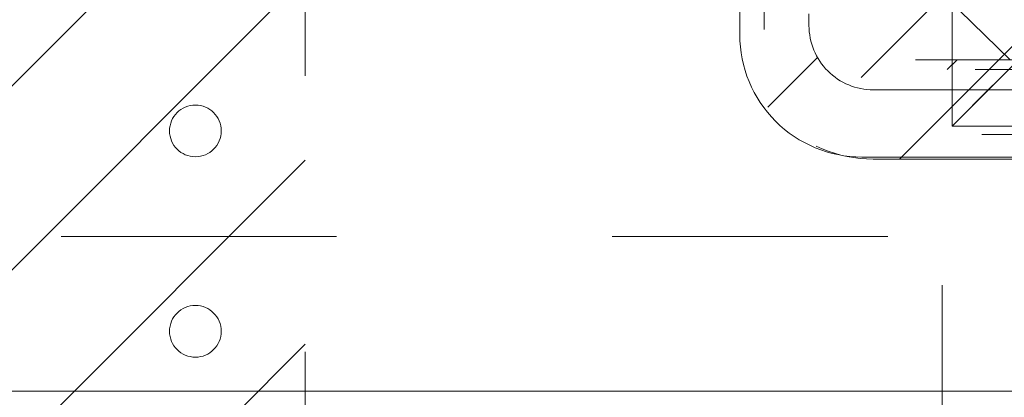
# Model space of a CAD drawing. Header units: inches. Extents: x -467 to -292, y -214 to 28.
# Tile 56 of 81: x -362.92 to -358.16, y 18.4 to 20.22. Entities that reach past the tile are written whole.
import ezdxf

# ---------------------------------------------------------------- set-up
doc = ezdxf.new("R2010")
doc.units = ezdxf.units.IN
doc.header["$LTSCALE"] = 32
doc.header["$MEASUREMENT"] = 0
doc.linetypes.add('Dash Style-1', pattern=[0.083328, 0.041656, -0.041672])
for name, color, linetype, lineweight in [('Black', 7, 'Continuous', 18), ('DashLine', 7, 'Dash Style-1', 13), ('DashLineFill', 7, 'Dash Style-1', 13), ('Dean-Bezel', 7, 'Continuous', 18), ('Drawing', 7, 'Continuous', 18), ('Metal-UtilityGrommet', 7, 'Continuous', 13), ('None', 7, 'Continuous', 18), ('SolidLine', 7, 'Continuous', 15), ('Wood_1-H', 7, 'Continuous', 13)]:
    doc.layers.add(name, color=color, linetype=linetype, lineweight=lineweight)
doc.layers.add('Textile-Cushion', color=7, linetype='Continuous', lineweight=18, true_color=0x4c4c4c)
pattern_1 = [(45, (0, 0), (-1.61301565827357, 1.935715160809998), []), (45, (-1.0608, 1.0608), (-0.4723460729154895, 0.4167612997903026), [])]

# ---------------------------------------------------------------- blocks, each defined once
blk = doc.blocks.new('Group-25')
at = {"layer": 'DashLine', "flags": 128}
blk.add_lwpolyline([(83.66732283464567, -13.76771653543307), (84.41535433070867, -13.76771653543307), (84.41535433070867, -24.57086614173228), (83.66732283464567, -24.57086614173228)], close=True, dxfattribs=at)
blk = doc.blocks.new('Group-26')
at = {"layer": 'None'}
blk.add_blockref('Group-25', (0, 0), dxfattribs=at)
blk = doc.blocks.new('SL Overhead (2D)')
at = {"layer": 'None'}
blk.add_blockref('Group-26', (0, 0), dxfattribs=at)
at = {"layer": 'Drawing', "color": 0, "flags": 1}
for tag in ['Tag', 'Catalog', 'Option1', 'Option2', 'Option3', 'Option4', 'Option5', 'Option6', 'Option7', 'Option8', 'Option9', 'Option10', 'Option11', 'Option12', 'Custom', 'FinishGroup', 'Discount', 'Item2', 'Item3', 'Item6', 'Item9', 'Item10', 'Item12', 'Item13', 'Item16', 'Item19', 'Item20', 'Item21', 'Item22', 'Item23', 'Item24', 'Item25', 'Item8', 'Item18', 'Item1', 'Item4', 'Item5', 'Item7', 'Item11', 'Item14', 'Item15', 'Item17']:
    blk.add_attdef(tag, (-82.6695550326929, -130.5264635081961), '', height=0.007086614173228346, dxfattribs=at)
blk = doc.blocks.new('Group-42')
at = {"layer": 'Dean-Bezel'}
for p, q in [((-4.110047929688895, 1.454529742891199), (-4.110047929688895, -1.454529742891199)), ((-4.110047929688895, -1.454529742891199), (-3.913227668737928, -1.257709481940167)), ((4.110047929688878, -1.454529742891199), (-4.110047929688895, -1.454529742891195))]:
    blk.add_line(p, q, dxfattribs=at)
blk = doc.blocks.new('Dean-PPUG-BK (2D)')
at = {"layer": 'DashLineFill', "linetype": 'Continuous', "lineweight": 13}
h = blk.add_hatch(dxfattribs=at)
h.set_pattern_fill('Steel', color=253, style=0, pattern_type=2)
h.set_pattern_definition(pattern_1)
h.paths.add_polyline_path([(-4.110047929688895, 1.454529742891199), (4.110047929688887, 1.454529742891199), (4.110047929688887, -1.454529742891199), (-4.110047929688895, -1.454529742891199)])
at = {"layer": 'Black', "color": 9}
blk.add_line((-4.110047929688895, -1.454529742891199), (-3.678547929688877, -1.023029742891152), dxfattribs=at)
at = {"layer": 'DashLineFill', "flags": 128}
blk.add_lwpolyline([(-4.110047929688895, 1.454529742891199), (4.110047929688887, 1.454529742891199), (4.110047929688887, -1.454529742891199), (-4.110047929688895, -1.454529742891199)], close=True, dxfattribs=at)
at = {"layer": 'Black', "color": 7}
blk.add_blockref('Group-42', (0, 0), dxfattribs=at)
blk = doc.blocks.new('Group-44')
at = {"layer": 'SolidLine', "color": 7}
blk.add_blockref('Dean-PPUG-BK (2D)', (39.84251968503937, -5.31496062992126), dxfattribs=at)
blk = doc.blocks.new('Group-45')
at = {"layer": 'DashLineFill', "linetype": 'Continuous', "lineweight": 13}
h = blk.add_hatch(dxfattribs=at)
h.set_pattern_fill('Steel', color=253, style=0, pattern_type=2)
h.set_pattern_definition(pattern_1)
edge = h.paths.add_edge_path()
edge.add_arc((-1.375, -2.6875), 0.1249999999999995, 180, 270.0000000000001)
edge.add_line((-1.375, -2.8125), (1.375, -2.8125))
edge.add_arc((1.375, -2.6875), 0.125, 270.0000000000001, 359.9999999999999)
edge.add_line((1.5, -2.6875), (1.5, 2.6875))
edge.add_arc((1.375, 2.6875), 0.1249999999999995, 0, 90.00000000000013)
edge.add_line((1.375, 2.8125), (-1.375, 2.8125))
edge.add_arc((-1.375, 2.6875), 0.125, 90.0000000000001, 179.9999999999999)
edge.add_line((-1.5, 2.6875), (-1.5, -2.6875))
h = blk.add_hatch(dxfattribs=at)
h.set_pattern_fill('Steel', color=253, style=0, pattern_type=2)
h.set_pattern_definition(pattern_1)
edge = h.paths.add_edge_path()
edge.add_arc((-0.9687500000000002, 2.25), 0.125, 180, 270.0000000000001)
edge.add_arc((-0.9687500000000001, 2.25), 0.125, 270, 360)
edge.add_arc((-0.9687499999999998, 2.25), 0.1249999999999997, 6.997220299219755e-14, 90.00000000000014)
edge.add_arc((-0.9687500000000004, 2.25), 0.1249999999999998, 89.99999999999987, 179.9999999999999)
h = blk.add_hatch(dxfattribs=at)
h.set_pattern_fill('Steel', color=253, style=0, pattern_type=2)
h.set_pattern_definition(pattern_1)
edge = h.paths.add_edge_path()
edge.add_arc((-0.9687500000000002, 1.28125), 0.1250000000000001, 180, 270)
edge.add_arc((-0.9687500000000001, 1.28125), 0.125, 270, 360)
edge.add_arc((-0.9687499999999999, 1.28125), 0.1249999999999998, 1.908332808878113e-14, 90.0000000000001)
edge.add_arc((-0.9687500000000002, 1.28125), 0.1249999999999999, 89.99999999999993, 179.9999999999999)
at = {"layer": 'DashLineFill', "flags": 128}
for points in [[(-1.5, -2.6875, 0.4142135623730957), (-1.375, -2.8125), (1.375, -2.8125, 0.4142135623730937), (1.5, -2.6875), (1.5, 2.6875, 0.4142135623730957), (1.375, 2.8125), (-1.375, 2.8125, 0.4142135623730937), (-1.5, 2.6875)], [(-1.09375, 2.25, 0.4142135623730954), (-0.9687500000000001, 2.125, 0.414213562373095), (-0.8437500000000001, 2.25, 0.4142135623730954), (-0.9687500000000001, 2.375, 0.414213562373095)], [(-1.09375, 1.28125, 0.414213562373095), (-0.9687500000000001, 1.15625, 0.414213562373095), (-0.8437500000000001, 1.28125, 0.4142135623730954), (-0.9687500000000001, 1.40625, 0.414213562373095)]]:
    blk.add_lwpolyline(points, format="xyb", close=True, dxfattribs=at)
blk = doc.blocks.new('FlatPlate-2D')
at = {"layer": 'DashLineFill'}
blk.add_blockref('Group-45', (0, 0), dxfattribs=at)
blk = doc.blocks.new('Group-47')
at = {"layer": 'Textile-Cushion', "color": 31, "linetype": 'Continuous', "true_color": 0xffc198}
blk.add_line((-2.917380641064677, 1.279527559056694), (-5.417351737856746, -1.220443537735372), dxfattribs=at)
blk = doc.blocks.new('SlateShroudSleeve (2D)')
at = {"layer": 'DashLineFill', "linetype": 'Continuous', "lineweight": 13}
h = blk.add_hatch(dxfattribs=at)
h.set_pattern_fill('Steel', color=253, style=0, pattern_type=2)
h.set_pattern_definition(pattern_1)
edge = h.paths.add_edge_path()
edge.add_line((-6.003937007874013, 0.9685039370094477), (-6.003937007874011, -0.968503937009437))
edge.add_arc((-5.358267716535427, -0.9685039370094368), 0.6456692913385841, 180, 225.0000000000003)
edge.add_arc((-5.35826771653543, -0.9685039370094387), 0.6456692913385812, 225.0000000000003, 270.0000000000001)
edge.add_line((-5.358267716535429, -1.61417322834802), (5.358267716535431, -1.614173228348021))
edge.add_arc((5.358267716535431, -0.968503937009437), 0.6456692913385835, 269.9999999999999, 360.0000000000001)
edge.add_line((6.003937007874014, -0.9685039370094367), (6.003937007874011, 0.9685039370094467))
edge.add_arc((5.358267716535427, 0.9685039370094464), 0.6456692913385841, 1.477794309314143e-14, 45.00000000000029)
edge.add_arc((5.35826771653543, 0.9685039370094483), 0.6456692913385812, 45.00000000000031, 90.00000000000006)
edge.add_line((5.358267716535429, 1.614173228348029), (-5.358267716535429, 1.61417322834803))
edge.add_arc((-5.35826771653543, 0.9685039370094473), 0.6456692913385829, 89.9999999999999, 180)
edge.add_line((-6.003937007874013, 0.9685039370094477), (-6.003937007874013, 0.9685039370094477))
edge = h.paths.add_edge_path()
edge.add_arc((5.358267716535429, -0.9685039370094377), 0.3110236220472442, 269.9999999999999, 359.9999999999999)
edge.add_line((5.669291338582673, -0.9685039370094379), (5.669291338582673, 0.9685039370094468))
edge.add_arc((5.35826771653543, 0.9685039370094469), 0.3110236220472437, 359.9999999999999, 405.0000000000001)
edge.add_arc((5.358267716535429, 0.9685039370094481), 0.3110236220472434, 44.99999999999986, 90)
edge.add_line((5.358267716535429, 1.279527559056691), (-5.358267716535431, 1.279527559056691))
edge.add_arc((-5.35826771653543, 0.9685039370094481), 0.3110236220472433, 89.99999999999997, 180.0000000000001)
edge.add_line((-5.669291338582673, 0.9685039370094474), (-5.669291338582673, -0.968503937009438))
edge.add_arc((-5.358267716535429, -0.9685039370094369), 0.3110236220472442, 180.0000000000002, 225.0000000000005)
edge.add_arc((-5.358267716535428, -0.9685039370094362), 0.3110236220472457, 225.0000000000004, 269.9999999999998)
edge.add_line((-5.358267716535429, -1.279527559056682), (5.358267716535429, -1.279527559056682))
at = {"layer": 'DashLine', "lineweight": 13, "transparency": 33554687, "flags": 128}
blk.add_lwpolyline([(-5.885826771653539, 0.9685039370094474, -0.4142135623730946), (-5.358267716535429, 1.496062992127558), (5.358267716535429, 1.496062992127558, -0.4142135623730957), (5.885826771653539, 0.9685039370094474), (5.885826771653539, -0.9685039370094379, -0.4142135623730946), (5.358267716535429, -1.496062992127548), (-5.358267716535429, -1.496062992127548, -0.4142135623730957), (-5.885826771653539, -0.9685039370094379)], format="xyb", close=True, dxfattribs=at)
at = {"layer": 'DashLineFill', "lineweight": 13, "flags": 128}
for points in [[(-6.003937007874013, 0.9685039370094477), (-6.003937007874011, -0.968503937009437, 0.1989123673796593), (-5.81482485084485, -1.425061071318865, 0.1989123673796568), (-5.358267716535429, -1.61417322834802), (5.35826771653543, -1.614173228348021, 0.4142135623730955), (6.003937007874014, -0.9685039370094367), (6.003937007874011, 0.9685039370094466, 0.1989123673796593), (5.81482485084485, 1.425061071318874, 0.1989123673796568), (5.358267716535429, 1.614173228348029), (-5.358267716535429, 1.61417322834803, 0.4142135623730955), (-6.003937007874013, 0.9685039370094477)], [(5.358267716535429, -1.279527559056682, 0.414213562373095), (5.669291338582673, -0.9685039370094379), (5.669291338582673, 0.9685039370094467, 0.1989123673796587), (5.578194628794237, 1.188430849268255, 0.1989123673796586), (5.358267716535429, 1.279527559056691), (-5.35826771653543, 1.279527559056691, 0.4142135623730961), (-5.669291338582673, 0.9685039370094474), (-5.669291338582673, -0.968503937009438, 0.1989123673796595), (-5.578194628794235, -1.188430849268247, 0.198912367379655), (-5.358267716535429, -1.279527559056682)]]:
    blk.add_lwpolyline(points, format="xyb", close=True, dxfattribs=at)
at = {"layer": 'Textile-Cushion', "color": 31, "true_color": 0xffc198}
blk.add_blockref('Group-47', (0, 0), dxfattribs=at)
blk = doc.blocks.new('Group-54')
at = {"layer": 'DashLine', "flags": 128}
blk.add_lwpolyline([(12.75590551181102, -7.303149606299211), (51.58792650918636, -7.303149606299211), (51.58792650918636, -8.051181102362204), (12.75590551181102, -8.051181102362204)], close=True, dxfattribs=at)
at = {"layer": 'SolidLine', "flags": 128}
blk.add_lwpolyline([(12.75590551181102, -0.767716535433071), (71.22047244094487, -0.767716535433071), (71.22047244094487, -8.051181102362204), (12.75590551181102, -8.051181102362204)], close=True, dxfattribs=at)
blk.add_lwpolyline([(34.70472440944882, -4.301181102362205, -0.414213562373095), (35.29527559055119, -3.710629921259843), (46.12204724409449, -3.710629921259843, -0.414213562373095), (46.71259842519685, -4.301181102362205), (46.71259842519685, -6.328740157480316, -0.414213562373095), (46.12204724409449, -6.919291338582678), (35.29527559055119, -6.919291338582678, -0.414213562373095), (34.70472440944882, -6.328740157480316)], format="xyb", close=True, dxfattribs=at)
at = {"layer": 'Wood_1-H', "color": 7}
blk.add_blockref('SlateShroudSleeve (2D)', (40.70866141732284, -5.31496062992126), dxfattribs=at)
blk = doc.blocks.new('Group-84')
at = {"layer": 'Textile-Cushion', "color": 31, "true_color": 0xffc198}
blk.add_line((4.696522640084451, 1.133858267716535), (5.523622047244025, 0.3288164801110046), dxfattribs=at)
blk = doc.blocks.new('Group-85')
at = {"layer": 'Textile-Cushion', "color": 31, "true_color": 0xffc198}
blk.add_blockref('Group-84', (0, 0), dxfattribs=at)
blk = doc.blocks.new('SBDXF2-Shroud (2D)')
at = {"layer": 'DashLineFill', "linetype": 'Continuous', "lineweight": 13}
h = blk.add_hatch(dxfattribs=at)
h.set_pattern_fill('Steel', color=253, style=0, pattern_type=2)
h.set_pattern_definition(pattern_1)
edge = h.paths.add_edge_path()
edge.add_line((-5.570866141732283, 0.9311023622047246), (-5.570866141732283, -0.9311023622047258))
edge.add_arc((-5.320866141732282, -0.9311023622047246), 0.250000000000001, 180.0000000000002, 270)
edge.add_line((-5.320866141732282, -1.181102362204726), (5.320866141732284, -1.181102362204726))
edge.add_arc((5.320866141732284, -0.9311023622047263), 0.2499999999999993, 270.0000000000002, 360)
edge.add_line((5.570866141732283, -0.9311023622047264), (5.570866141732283, 0.9311023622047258))
edge.add_arc((5.320866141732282, 0.9311023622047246), 0.250000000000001, 2.480832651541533e-13, 89.99999999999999)
edge.add_line((5.320866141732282, 1.181102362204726), (-5.320866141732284, 1.181102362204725))
edge.add_arc((-5.320866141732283, 0.9311023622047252), 0.2499999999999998, 90.0000000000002, 135.0000000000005)
edge.add_arc((-5.320866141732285, 0.9311023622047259), 0.2499999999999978, 135.0000000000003, 180.0000000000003)
edge.add_line((-5.570866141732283, 0.9311023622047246), (-5.570866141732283, 0.9311023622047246))
edge = h.paths.add_edge_path()
edge.add_arc((5.320866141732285, -0.931102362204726), 0.2027559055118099, 269.9999999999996, 360.0000000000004)
edge.add_line((5.523622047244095, -0.9311023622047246), (5.523622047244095, 0.9311023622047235))
edge.add_arc((5.320866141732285, 0.9311023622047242), 0.2027559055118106, 359.9999999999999, 450.0000000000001)
edge.add_line((5.320866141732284, 1.133858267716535), (-5.320866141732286, 1.133858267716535))
edge.add_arc((-5.320866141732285, 0.9311023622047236), 0.2027559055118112, 90.00000000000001, 180)
edge.add_line((-5.523622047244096, 0.9311023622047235), (-5.523622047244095, -0.9311023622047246))
edge.add_arc((-5.320866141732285, -0.9311023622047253), 0.2027559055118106, 179.9999999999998, 270.0000000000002)
edge.add_line((-5.320866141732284, -1.133858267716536), (5.320866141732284, -1.133858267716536))
at = {"layer": 'DashLineFill', "flags": 128}
for points in [[(-5.570866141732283, 0.9311023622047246), (-5.570866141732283, -0.9311023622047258, 0.4142135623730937), (-5.320866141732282, -1.181102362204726), (5.320866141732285, -1.181102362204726, 0.4142135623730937), (5.570866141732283, -0.9311023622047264), (5.570866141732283, 0.9311023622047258, 0.4142135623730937), (5.320866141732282, 1.181102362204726), (-5.320866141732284, 1.181102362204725, 0.1989123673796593), (-5.497642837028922, 1.10787905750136, 0.1989123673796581), (-5.570866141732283, 0.9311023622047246)], [(5.320866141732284, -1.133858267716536, 0.4142135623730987), (5.523622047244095, -0.9311023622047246), (5.523622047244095, 0.9311023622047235, 0.4142135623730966), (5.320866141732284, 1.133858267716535), (-5.320866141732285, 1.133858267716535, 0.414213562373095), (-5.523622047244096, 0.9311023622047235), (-5.523622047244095, -0.9311023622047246, 0.4142135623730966), (-5.320866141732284, -1.133858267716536)]]:
    blk.add_lwpolyline(points, format="xyb", close=True, dxfattribs=at)
at = {"layer": 'Metal-UtilityGrommet', "color": 7}
blk.add_blockref('Group-85', (0, 0), dxfattribs=at)
blk = doc.blocks.new('Group-90')
at = {"layer": 'None'}
for name in ['Group-54', 'Group-44']:
    blk.add_blockref(name, (0, 0), dxfattribs=at)
at = {"layer": 'SolidLine', "color": 7, "rotation": 180}
for name, p in [('FlatPlate-2D', (31.10236220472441, -5.511811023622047)), ('SBDXF2-Shroud (2D)', (40.70866141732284, -5.31496062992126))]:
    blk.add_blockref(name, p, dxfattribs=at)
blk = doc.blocks.new('SL Runoff Utility L Desk2 (2D)')
at = {"layer": 'None'}
blk.add_blockref('Group-90', (0, 0), dxfattribs=at)
at = {"layer": 'Drawing', "color": 0, "flags": 1}
for tag in ['Tag', 'Catalog', 'Option1', 'Option2', 'Option3', 'Option4', 'Option5', 'Option6', 'Option7', 'Option8', 'Option9', 'Option10', 'Option11', 'Option12', 'Custom', 'FinishGroup', 'Discount', 'Item2', 'Item3', 'Item6', 'Item9', 'Item10', 'Item12', 'Item13', 'Item16', 'Item19', 'Item20', 'Item21', 'Item22', 'Item23', 'Item24', 'Item25', 'Item8', 'Item18', 'Item1', 'Item4', 'Item5', 'Item7', 'Item11', 'Item14', 'Item15', 'Item17']:
    blk.add_attdef(tag, (-39.56719282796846, -45.14095169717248), '', height=0.007086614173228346, dxfattribs=at)

msp = doc.modelspace()

# ---------------------------------------------------------------- block references
at = {"layer": 'Drawing'}
msp.add_blockref('SL Overhead (2D)', (-442.1288791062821, 38.4763779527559), dxfattribs=at)

# ---------------------------------------------------------------- next in the draw order: block references
msp.add_blockref('SL Runoff Utility L Desk2 (2D)', (-394.1446271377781, 26.4763779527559), dxfattribs=at)

doc.saveas('drawing.dxf')
